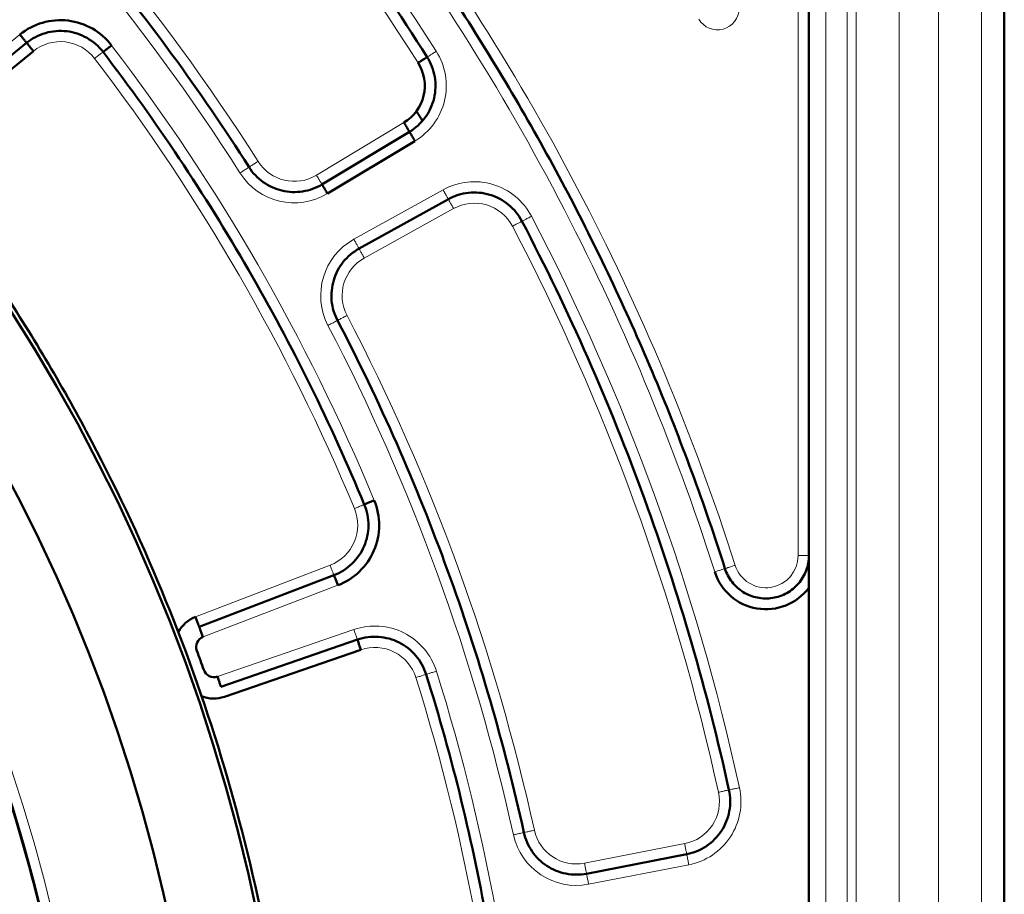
# Model space of a CAD drawing. Header units: millimetres. Extents: x 5 to 579, y 5 to 290.
# Tile 47 of 85: x 256.47 to 265.63, y 165.04 to 173.18. Entities that reach past the tile are written whole.
import ezdxf

# ---------------------------------------------------------------- set-up
doc = ezdxf.new("R2010")
doc.units = ezdxf.units.MM
doc.layers.add('1', color=7, linetype='Continuous', true_color=0xffffff)

msp = doc.modelspace()

# ---------------------------------------------------------------- linework, layer by layer
at = {"layer": '1', "color": 2, "linetype": 'Continuous', "lineweight": 13}
for p, q in [((263.97053, 141.70297), (263.97053, 181.20297)), ((264.17041, 141.70297), (264.17041, 181.20297)), ((264.25495, 141.70297), (264.25495, 181.20297)), ((264.65471, 141.70297), (264.65471, 181.20297)), ((265.02025, 141.70297), (265.02025, 181.20297)), ((265.42001, 141.70297), (265.42001, 181.20297)), ((263.71367, 168.19185), (263.71367, 180.95297)), ((256.4672, 173.04295), (255.42244, 172.19693)), ((259.22867, 171.73319), (260.04322, 172.22263)), ((260.40828, 171.59731), (259.57714, 171.13661)), ((260.50524, 171.42239), (259.6741, 170.96168)), ((258.10092, 167.62025), (259.35598, 168.10202)), ((258.17259, 167.43353), (259.42765, 167.9153)), ((259.57764, 167.5032), (258.30654, 167.06552)), ((261.72461, 165.32795), (262.65744, 165.50927)), ((261.76277, 165.13162), (262.6956, 165.31295))]:
    msp.add_line(p, q, dxfattribs=at)
at = {"layer": '1', "color": 7, "linetype": 'Continuous', "lineweight": 50}
for p, q in [((263.81367, 168.19185), (263.81367, 180.95297)), ((265.63351, 174.47404), (265.63351, 148.4319)), ((255.48538, 172.11921), (256.53013, 172.96524)), ((256.59306, 172.88752), (255.54831, 172.0415)), ((259.28017, 171.64747), (260.09473, 172.13691)), ((260.14623, 172.05119), (259.33167, 171.56176)), ((260.45676, 171.50985), (259.62562, 171.04914)), ((258.13676, 167.52689), (259.39181, 168.00866)), ((263.81367, 155.01409), (263.81367, 167.89185)), ((258.33909, 166.97097), (259.6102, 167.40865)), ((259.64276, 167.3141), (258.37165, 166.87642)), ((261.74369, 165.22979), (262.67652, 165.41111))]:
    msp.add_line(p, q, dxfattribs=at)
for centre, radius, start, end in [((242.31367, 161.45297), 16.70868, 0, 180), ((242.31367, 161.45297), 15.89931, 0, 180), ((242.31367, 161.45297), 14.75, 270, 90), ((256.84479, 172.57666), 0.6, 37.434347, 129), ((259.83721, 172.56549), 0.4, 301, 32.380755), ((242.31367, 161.45297), 20.9, 31.065601, 31.361802), ((259.21263, 168.47545), 0.6, 291, 22.565653), ((263.41367, 168.19185), 0.5, 197.712348, 323.130102), ((258.20843, 167.34017), 0.3, 111, 152.513294), ((258.20843, 167.34017), 0.1, 111, 200.323928), ((242.31367, 161.45297), 16.85, 19.676072, 20.323928), ((258.27398, 167.16007), 0.1, 199.676072, 289), ((258.27398, 167.16007), 0.3, 247.486706, 289)]:
    msp.add_arc(centre, radius, start, end, dxfattribs=at)
at = {"layer": '1', "color": 2, "linetype": 'Continuous', "lineweight": 13}
for centre, radius, start, end in [((242.31367, 161.45297), 21.35, 32.380755, 47.619245), ((242.31367, 161.45297), 21.15, 32.380755, 47.619245), ((242.31367, 161.45297), 14.85, 0, 180), ((242.31367, 161.45297), 19.4, 32.447017, 47.552983), ((242.31367, 161.45297), 19.2, 32.447017, 47.552983), ((242.31367, 161.45297), 21.85, 17.712348, 37.712346), ((242.31367, 161.45297), 21.65, 17.712348, 37.712346), ((262.96367, 173.28587), 0.2, 209.813647, 0), ((256.84479, 172.57666), 0.4, 37.434347, 129), ((242.31367, 161.45297), 18.9, 22.565653, 37.434347), ((242.31367, 161.45297), 18.7, 22.565653, 37.434347), ((259.83721, 172.56549), 0.6, 301, 32.380755), ((259.02265, 172.07606), 0.4, 212.447017, 301), ((259.02265, 172.07606), 0.6, 212.447017, 301), ((260.69916, 171.07254), 0.6, 27.619245, 119), ((260.69916, 171.07254), 0.4, 27.619245, 119), ((242.31367, 161.45297), 21.35, 12.380755, 27.619245), ((242.31367, 161.45297), 21.15, 12.380755, 27.619245), ((259.86802, 170.61183), 0.6, 119, 207.552983), ((259.86802, 170.61183), 0.4, 119, 207.552983), ((242.31367, 161.45297), 19.4, 12.447017, 27.552983), ((242.31367, 161.45297), 19.2, 12.447017, 27.552983), ((259.21263, 168.47545), 0.4, 291, 22.565653), ((263.41367, 168.19185), 0.3, 197.712348, 0), ((259.77298, 166.93589), 0.6, 17.434347, 109), ((259.77298, 166.93589), 0.4, 17.434347, 109), ((242.31367, 161.45297), 18.7, 2.565653, 17.434347), ((242.31367, 161.45297), 18.9, 2.565653, 17.434347), ((262.58111, 165.90192), 0.4, 281, 12.380755), ((262.58111, 165.90192), 0.6, 281, 12.380755), ((261.64828, 165.7206), 0.6, 192.447017, 281), ((261.64828, 165.7206), 0.4, 192.447017, 281)]:
    msp.add_arc(centre, radius, start, end, dxfattribs=at)
at = {"layer": '1', "color": 7, "linetype": 'Continuous', "lineweight": 50}
for points in [[(259.06367, 161.45297), (259.06367, 162.0009), (259.00981, 163.0975), (258.76823, 164.72596), (258.36819, 166.32307), (257.81353, 167.87322), (257.1096, 169.36156), (256.26318, 170.77374), (255.28241, 172.09614), (254.17675, 173.31605), (252.95684, 174.42171), (251.63443, 175.40248), (250.22226, 176.2489), (248.73392, 176.95283), (247.18375, 177.50749), (245.58669, 177.90754), (243.9581, 178.14912), (242.31367, 178.2299), (240.66924, 178.14912), (239.04065, 177.90754), (237.44358, 177.50749), (235.89342, 176.95283), (234.40508, 176.2489), (232.99291, 175.40248), (231.6705, 174.42171), (230.45059, 173.31605), (229.34493, 172.09614), (228.36416, 170.77374), (227.51774, 169.36156), (226.81381, 167.87322), (226.25915, 166.32307), (225.8591, 164.72596), (225.61753, 163.0975), (225.56367, 162.0009), (225.56367, 161.45297)], [(260.25946, 172.83327), (260.00728, 173.23093), (259.47631, 174.00974), (258.60411, 175.12228), (257.65994, 176.17441), (256.98516, 176.83256), (256.63732, 177.14996)], [(255.3394, 175.69448), (255.65224, 175.40834), (256.25924, 174.81527), (257.10903, 173.86776), (257.89459, 172.86634), (258.37324, 172.16557), (258.60071, 171.8078)], [(259.51991, 174.75739), (259.9068, 174.25704), (260.63729, 173.22201), (261.59325, 171.58028), (262.40252, 169.8615), (262.84021, 168.67266), (263.03263, 168.07016)], [(257.24182, 172.88059), (257.20161, 172.93311), (257.09889, 173.02297), (256.90543, 173.08647), (256.70247, 173.07012), (256.58154, 173.00686), (256.53013, 172.96524)], [(256.53013, 172.96524), (256.53013, 172.96523), (256.53341, 172.96119), (256.54741, 172.9439), (256.56833, 172.91807), (256.58488, 172.89763), (256.59306, 172.88752)], [(259.67435, 168.66732), (259.51836, 169.04269), (259.18193, 169.78353), (258.60637, 170.85957), (257.96227, 171.89604), (257.4889, 172.55782), (257.24182, 172.88059)], [(260.25946, 172.83327), (260.29481, 172.77752), (260.34366, 172.65039), (260.33677, 172.44731), (260.25194, 172.26268), (260.15131, 172.17091), (260.09473, 172.13691)], [(260.09472, 172.13691), (260.09473, 172.13691), (260.09741, 172.13245), (260.10887, 172.11337), (260.12599, 172.08488), (260.13953, 172.06234), (260.14623, 172.05119)], [(258.60071, 171.8078), (258.63504, 171.75379), (258.72569, 171.65814), (258.90495, 171.57723), (259.10147, 171.56948), (259.22531, 171.61451), (259.28017, 171.64748)], [(261.14219, 171.30434), (261.11158, 171.36283), (261.02591, 171.4687), (260.8466, 171.56426), (260.64428, 171.58312), (260.5145, 171.54186), (260.45676, 171.50985)], [(263.06949, 166.00913), (262.96852, 166.46906), (262.73594, 167.38251), (262.29685, 168.72626), (261.76947, 170.03787), (261.36049, 170.88711), (261.14219, 171.30434)], [(259.62562, 171.04914), (259.56964, 171.01812), (259.46872, 170.93338), (259.37717, 170.75931), (259.35762, 170.56362), (259.39513, 170.43729), (259.42473, 170.38055)], [(259.42473, 170.38055), (259.62084, 170.00467), (259.98839, 169.23976), (260.46287, 168.05874), (260.85854, 166.84904), (261.06866, 166.02683), (261.16004, 165.61283)], [(259.67434, 168.66732), (259.67435, 168.66732), (259.67915, 168.66932), (259.69971, 168.67786), (259.7304, 168.69061), (259.75468, 168.7007), (259.76669, 168.70569)], [(259.39181, 168.00866), (259.45357, 168.03236), (259.56881, 168.10546), (259.68445, 168.27306), (259.72619, 168.47235), (259.69973, 168.60624), (259.67435, 168.66732)], [(260.25001, 167.08569), (260.2302, 167.1488), (260.1644, 167.26837), (260.00433, 167.39421), (259.80802, 167.44826), (259.67274, 167.43018), (259.6102, 167.40865)], [(259.6102, 167.40865), (259.6102, 167.40864), (259.61189, 167.40373), (259.61914, 167.38268), (259.62996, 167.35126), (259.63852, 167.32639), (259.64276, 167.31409)], [(261.09482, 162.29454), (261.07663, 162.70062), (261.01387, 163.51185), (260.84104, 164.71985), (260.59028, 165.9141), (260.3718, 166.69788), (260.25001, 167.08569)], [(262.67652, 165.41111), (262.74132, 165.42371), (262.86727, 165.47552), (263.01013, 165.62001), (263.08606, 165.80848), (263.08364, 165.94465), (263.06949, 166.00913)], [(261.16004, 165.61283), (261.17383, 165.55034), (261.2263, 165.42945), (261.36707, 165.29211), (261.54909, 165.21761), (261.68087, 165.21758), (261.74369, 165.22979)]]:
    msp.add_open_spline(points, degree=3, dxfattribs=at)
for points, knots in [([(227.56367, 161.45297), (227.56367, 162.41874), (227.70669, 163.86796), (228.17611, 165.74147), (228.66454, 167.10665), (229.28442, 168.41725), (230.02978, 169.66081), (230.89343, 170.82532), (231.86708, 171.89957), (232.94132, 172.87321), (234.10583, 173.73687), (235.34939, 174.48223), (236.66001, 175.1021), (238.02509, 175.59054), (239.43146, 175.94281), (240.86559, 176.15555), (242.31367, 176.22669), (243.76175, 176.15555), (245.19588, 175.94281), (246.60225, 175.59054), (247.96732, 175.1021), (249.27795, 174.48223), (250.5215, 173.73687), (251.68601, 172.87321), (252.76026, 171.89957), (253.7339, 170.82532), (254.59756, 169.66081), (255.34292, 168.41725), (255.9628, 167.10663), (256.45123, 165.74156), (256.80351, 164.33516), (257.01624, 162.90114), (257.06367, 161.93547), (257.06367, 161.45297)], [0, 0, 0, 0, 0.0624294, 0.0936818, 0.1249341, 0.1561865, 0.1874388, 0.2186912, 0.2499435, 0.2811959, 0.3124482, 0.3437006, 0.3749529, 0.4062053, 0.4374576, 0.46871, 0.4999624, 0.5312147, 0.5624671, 0.5937194, 0.6249718, 0.6562241, 0.6874765, 0.7187288, 0.7499812, 0.7812335, 0.8124859, 0.8437382, 0.8749906, 0.9062429, 0.9374953, 0.9687476, 1, 1, 1, 1]), ([(256.53013, 172.96524), (256.53009, 172.96529), (256.52969, 172.96578), (256.52812, 172.96772), (256.52692, 172.96921), (256.52376, 172.9731), (256.52181, 172.97551), (256.51724, 172.98116), (256.51461, 172.9844), (256.50879, 172.9916), (256.50559, 172.99555), (256.49874, 173.00401), (256.49509, 173.00851), (256.48748, 173.01791), (256.48352, 173.0228), (256.47544, 173.03278), (256.47132, 173.03787), (256.4672, 173.04295)], [0, 0, 0, 0, 0.120148, 0.120148, 0.2458411, 0.2458411, 0.3715343, 0.3715343, 0.4972274, 0.4972274, 0.6229206, 0.6229206, 0.7486137, 0.7486137, 0.8743069, 0.8743069, 1, 1, 1, 1]), ([(257.32122, 172.94138), (257.31089, 172.93347), (257.29001, 172.91749), (257.26362, 172.89728), (257.24597, 172.88377), (257.24182, 172.88059), (257.24182, 172.88059)], [0, 0, 0, 0, 0.2501878, 0.5003756, 0.7505634, 1, 1, 1, 1]), ([(260.17501, 172.77971), (260.18599, 172.78668), (260.2082, 172.80076), (260.23627, 172.81856), (260.25505, 172.83047), (260.25946, 172.83326), (260.25946, 172.83326)], [0, 0, 0, 0, 0.2501878, 0.5003756, 0.7505634, 1, 1, 1, 1]), ([(260.09473, 172.13691), (260.09469, 172.13696), (260.09437, 172.13751), (260.09308, 172.13965), (260.0921, 172.14129), (260.08952, 172.14558), (260.08792, 172.14824), (260.08417, 172.15447), (260.08202, 172.15805), (260.07726, 172.16598), (260.07464, 172.17034), (260.06903, 172.17967), (260.06605, 172.18464), (260.05982, 172.19501), (260.05658, 172.2004), (260.04996, 172.21141), (260.04659, 172.21702), (260.04322, 172.22263)], [0, 0, 0, 0, 0.120148, 0.120148, 0.2458411, 0.2458411, 0.3715343, 0.3715343, 0.4972274, 0.4972274, 0.6229206, 0.6229206, 0.7486137, 0.7486137, 0.8743069, 0.8743069, 1, 1, 1, 1]), ([(259.33167, 171.56176), (259.32497, 171.57291), (259.31143, 171.59545), (259.29431, 171.62394), (259.28286, 171.643), (259.28017, 171.64747), (259.28017, 171.64747)], [0, 0, 0, 0, 0.2501878, 0.5003756, 0.7505634, 1, 1, 1, 1]), ([(263.03263, 168.07016), (263.0398, 168.0477), (263.05818, 168.00396), (263.10951, 167.92462), (263.19897, 167.84435), (263.33272, 167.79152), (263.47655, 167.78827), (263.61257, 167.83513), (263.72391, 167.92614), (263.78471, 168.02983), (263.80947, 168.12102), (263.81367, 168.16828), (263.81367, 168.19185)], [0, 0, 0, 0, 0.062684, 0.1253681, 0.2502454, 0.3751227, 0.5, 0.6248773, 0.7497546, 0.8746319, 0.937316, 1, 1, 1, 1]), ([(263.81365, 167.89187), (263.81365, 167.89192), (263.81366, 167.89213), (263.81366, 167.89259), (263.81367, 167.89337), (263.81367, 167.8944), (263.81367, 167.89558), (263.81367, 167.89807), (263.81367, 167.90347), (263.81367, 167.91508), (263.81367, 167.9315), (263.81367, 167.95122), (263.81366, 167.97258), (263.81366, 167.99596), (263.81366, 168.02134), (263.81367, 168.04603), (263.81368, 168.07041), (263.81368, 168.09483), (263.81367, 168.11535), (263.81368, 168.13303), (263.81369, 168.14877), (263.81368, 168.16887), (263.81367, 168.1837), (263.81367, 168.19185)], [0, 0, 0, 0, 0.0005015, 0.0019626, 0.0043827, 0.0077602, 0.0116473, 0.0155606, 0.0311632, 0.0623795, 0.1248697, 0.1862049, 0.2499764, 0.3298783, 0.4132342, 0.4999618, 0.5767179, 0.660055, 0.7499688, 0.7891324, 0.8439543, 0.9142823, 1, 1, 1, 1]), ([(259.42765, 167.9153), (259.4253, 167.92141), (259.42296, 167.92752), (259.41836, 167.93951), (259.4161, 167.94538), (259.41177, 167.95667), (259.40969, 167.96209), (259.40579, 167.97225), (259.40397, 167.97699), (259.40065, 167.98564), (259.39916, 167.98953), (259.39655, 167.99632), (259.39544, 167.99921), (259.39364, 168.00389), (259.39296, 168.00567), (259.39205, 168.00804), (259.39181, 168.00866), (259.39181, 168.00865)], [0, 0, 0, 0, 0.1251836, 0.1251836, 0.2503673, 0.2503673, 0.3755509, 0.3755509, 0.5007346, 0.5007346, 0.6259182, 0.6259182, 0.7511019, 0.7511019, 0.8762855, 0.8762855, 1, 1, 1, 1]), ([(258.10092, 167.62025), (258.10326, 167.61414), (258.10561, 167.60803), (258.11021, 167.59604), (258.11247, 167.59016), (258.1168, 167.57887), (258.11888, 167.57346), (258.12278, 167.5633), (258.1246, 167.55855), (258.12792, 167.54991), (258.12941, 167.54602), (258.13202, 167.53923), (258.13313, 167.53633), (258.13493, 167.53166), (258.13561, 167.52987), (258.13652, 167.5275), (258.13675, 167.52689), (258.13675, 167.52689)], [0, 0, 0, 0, 0.1251836, 0.1251836, 0.2503673, 0.2503673, 0.3755509, 0.3755509, 0.5007346, 0.5007346, 0.6259182, 0.6259182, 0.7511019, 0.7511019, 0.8762855, 0.8762855, 1, 1, 1, 1]), ([(258.13676, 167.52689), (258.13678, 167.52683), (258.13701, 167.52623), (258.1379, 167.5239), (258.13859, 167.52212), (258.14038, 167.51744), (258.14149, 167.51455), (258.1441, 167.50776), (258.14559, 167.50386), (258.14891, 167.49522), (258.15073, 167.49048), (258.15463, 167.48032), (258.15671, 167.4749), (258.16105, 167.46361), (258.1633, 167.45774), (258.1679, 167.44575), (258.17025, 167.43964), (258.17259, 167.43353)], [0, 0, 0, 0, 0.120148, 0.120148, 0.2458411, 0.2458411, 0.3715343, 0.3715343, 0.4972274, 0.4972274, 0.6229206, 0.6229206, 0.7486137, 0.7486137, 0.8743069, 0.8743069, 1, 1, 1, 1]), ([(258.30654, 167.06552), (258.30867, 167.05933), (258.3108, 167.05314), (258.31498, 167.04101), (258.31703, 167.03506), (258.32096, 167.02362), (258.32285, 167.01814), (258.3264, 167.00785), (258.32805, 167.00304), (258.33106, 166.99429), (258.33242, 166.99034), (258.33479, 166.98347), (258.3358, 166.98054), (258.33743, 166.9758), (258.33805, 166.97399), (258.33888, 166.97159), (258.33909, 166.97097), (258.33909, 166.97097)], [0, 0, 0, 0, 0.1251836, 0.1251836, 0.2503673, 0.2503673, 0.3755509, 0.3755509, 0.5007346, 0.5007346, 0.6259182, 0.6259182, 0.7511019, 0.7511019, 0.8762855, 0.8762855, 1, 1, 1, 1])]:
    msp.add_open_spline(points, degree=3, knots=knots, dxfattribs=at)
at = {"layer": '1', "color": 2, "linetype": 'Continuous', "lineweight": 13}
for points in [[(257.24182, 172.88059), (257.24181, 172.88059), (257.23768, 172.87743), (257.22001, 172.8639), (257.19362, 172.8437), (257.17274, 172.82771), (257.16241, 172.81981)], [(260.25946, 172.83326), (260.25947, 172.83327), (260.26386, 172.83605), (260.28265, 172.84797), (260.31072, 172.86577), (260.33293, 172.87985), (260.34391, 172.88682)], [(258.6007, 171.8078), (258.60071, 171.8078), (258.6051, 171.81059), (258.62388, 171.82253), (258.65193, 171.84036), (258.67412, 171.85447), (258.6851, 171.86145)], [(258.60071, 171.8078), (258.6007, 171.8078), (258.59631, 171.80501), (258.57753, 171.79307), (258.54948, 171.77523), (258.52729, 171.76113), (258.51632, 171.75415)], [(259.28017, 171.64747), (259.28017, 171.64748), (259.27749, 171.65194), (259.26603, 171.67101), (259.24891, 171.6995), (259.23536, 171.72204), (259.22867, 171.73319)], [(260.45676, 171.50986), (260.45676, 171.50985), (260.45928, 171.5053), (260.47007, 171.48584), (260.48619, 171.45677), (260.49893, 171.43377), (260.50524, 171.42239)], [(261.14219, 171.30434), (261.14218, 171.30434), (261.13758, 171.30193), (261.11786, 171.29161), (261.08841, 171.2762), (261.06511, 171.26401), (261.05358, 171.25798)], [(261.14218, 171.30434), (261.14219, 171.30434), (261.1468, 171.30675), (261.16652, 171.31707), (261.19597, 171.33248), (261.21927, 171.34467), (261.23079, 171.3507)], [(259.62562, 171.04914), (259.62561, 171.04915), (259.62309, 171.05369), (259.6123, 171.07316), (259.59619, 171.10223), (259.58344, 171.12523), (259.57714, 171.1366)], [(259.42473, 170.38055), (259.42473, 170.38055), (259.42012, 170.37814), (259.40039, 170.36785), (259.37092, 170.35247), (259.3476, 170.34031), (259.33607, 170.33429)], [(259.42473, 170.38055), (259.42473, 170.38055), (259.42934, 170.38296), (259.44907, 170.39325), (259.47854, 170.40863), (259.50186, 170.42079), (259.51339, 170.42681)], [(259.67435, 168.66732), (259.67434, 168.66732), (259.66954, 168.66532), (259.64899, 168.65678), (259.6183, 168.64403), (259.59402, 168.63394), (259.582, 168.62895)], [(263.03263, 168.07016), (263.03264, 168.07016), (263.03759, 168.07174), (263.05879, 168.07851), (263.09045, 168.08862), (263.1155, 168.09662), (263.12789, 168.10058)], [(260.25002, 167.0857), (260.25001, 167.08569), (260.24505, 167.08413), (260.22382, 167.07747), (260.19211, 167.06751), (260.16702, 167.05963), (260.15461, 167.05573)], [(260.25001, 167.08569), (260.25002, 167.0857), (260.25498, 167.08725), (260.27621, 167.09392), (260.30792, 167.10388), (260.33301, 167.11176), (260.34542, 167.11565)], [(263.06949, 166.00913), (263.06948, 166.00913), (263.0644, 166.00801), (263.04267, 166.00324), (263.0102, 165.99611), (262.98452, 165.99048), (262.97181, 165.98769)], [(263.06948, 166.00913), (263.06949, 166.00913), (263.07457, 166.01024), (263.09631, 166.01502), (263.12877, 166.02214), (263.15446, 166.02778), (263.16716, 166.03057)], [(261.16004, 165.61283), (261.16003, 165.61283), (261.15496, 165.61171), (261.13322, 165.60691), (261.10077, 165.59975), (261.07509, 165.59408), (261.06239, 165.59128)], [(261.16003, 165.61283), (261.16004, 165.61283), (261.16512, 165.61395), (261.18685, 165.61875), (261.21931, 165.62591), (261.24499, 165.63158), (261.25769, 165.63439)], [(261.74369, 165.22978), (261.74369, 165.22979), (261.7427, 165.2349), (261.73845, 165.25674), (261.73211, 165.28937), (261.72709, 165.31518), (261.72461, 165.32795)]]:
    msp.add_open_spline(points, degree=3, dxfattribs=at)
for points, knots in [([(260.45676, 171.50985), (260.45673, 171.50991), (260.45642, 171.51047), (260.45521, 171.51265), (260.45428, 171.51432), (260.45185, 171.5187), (260.45035, 171.52141), (260.44683, 171.52777), (260.4448, 171.53142), (260.44031, 171.53952), (260.43785, 171.54396), (260.43257, 171.55348), (260.42976, 171.55856), (260.4239, 171.56913), (260.42085, 171.57464), (260.41462, 171.58587), (260.41145, 171.59159), (260.40828, 171.59731)], [0, 0, 0, 0, 0.120148, 0.120148, 0.2458411, 0.2458411, 0.3715343, 0.3715343, 0.4972274, 0.4972274, 0.6229206, 0.6229206, 0.7486137, 0.7486137, 0.8743069, 0.8743069, 1, 1, 1, 1]), ([(259.62562, 171.04914), (259.62565, 171.04909), (259.62596, 171.04853), (259.62717, 171.04635), (259.62809, 171.04468), (259.63052, 171.04029), (259.63202, 171.03758), (259.63555, 171.03122), (259.63757, 171.02757), (259.64206, 171.01948), (259.64452, 171.01503), (259.6498, 171.00551), (259.65261, 171.00044), (259.65848, 170.98986), (259.66153, 170.98436), (259.66775, 170.97313), (259.67092, 170.96741), (259.6741, 170.96168)], [0, 0, 0, 0, 0.120148, 0.120148, 0.2458411, 0.2458411, 0.3715343, 0.3715343, 0.4972274, 0.4972274, 0.6229206, 0.6229206, 0.7486137, 0.7486137, 0.8743069, 0.8743069, 1, 1, 1, 1]), ([(263.71367, 168.19185), (263.72021, 168.19185), (263.72676, 168.19185), (263.7396, 168.19185), (263.74589, 168.19185), (263.75798, 168.19185), (263.76378, 168.19185), (263.77467, 168.19185), (263.77975, 168.19185), (263.78901, 168.19185), (263.79318, 168.19185), (263.80045, 168.19185), (263.80355, 168.19185), (263.80856, 168.19185), (263.81047, 168.19185), (263.81301, 168.19185), (263.81367, 168.19185), (263.81366, 168.19185)], [0, 0, 0, 0, 0.1251836, 0.1251836, 0.2503673, 0.2503673, 0.3755509, 0.3755509, 0.5007346, 0.5007346, 0.6259182, 0.6259182, 0.7511019, 0.7511019, 0.8762855, 0.8762855, 1, 1, 1, 1]), ([(259.35598, 168.10202), (259.36064, 168.08987), (259.37006, 168.06532), (259.38197, 168.03429), (259.38994, 168.01354), (259.39181, 168.00866), (259.39181, 168.00866)], [0, 0, 0, 0, 0.2501878, 0.5003756, 0.7505634, 1, 1, 1, 1]), ([(262.93737, 168.03973), (262.94976, 168.04369), (262.97481, 168.05169), (263.00647, 168.0618), (263.02765, 168.06857), (263.03263, 168.07016), (263.03263, 168.07016)], [0, 0, 0, 0, 0.2501878, 0.5003756, 0.7505634, 1, 1, 1, 1]), ([(259.57764, 167.5032), (259.58188, 167.4909), (259.59044, 167.46604), (259.60126, 167.43461), (259.6085, 167.41359), (259.6102, 167.40865), (259.6102, 167.40865)], [0, 0, 0, 0, 0.2501878, 0.5003756, 0.7505634, 1, 1, 1, 1]), ([(262.65744, 165.50927), (262.65992, 165.49651), (262.66494, 165.47069), (262.67128, 165.43806), (262.67552, 165.41624), (262.67652, 165.41111), (262.67652, 165.41112)], [0, 0, 0, 0, 0.2501878, 0.5003756, 0.7505634, 1, 1, 1, 1]), ([(262.6956, 165.31295), (262.69435, 165.31937), (262.6931, 165.3258), (262.69065, 165.3384), (262.68945, 165.34458), (262.68714, 165.35645), (262.68604, 165.36214), (262.68396, 165.37283), (262.68299, 165.37782), (262.68122, 165.3869), (262.68043, 165.391), (262.67904, 165.39814), (262.67845, 165.40118), (262.67749, 165.4061), (262.67713, 165.40797), (262.67664, 165.41046), (262.67652, 165.41111), (262.67652, 165.41111)], [0, 0, 0, 0, 0.1251836, 0.1251836, 0.2503673, 0.2503673, 0.3755509, 0.3755509, 0.5007346, 0.5007346, 0.6259182, 0.6259182, 0.7511019, 0.7511019, 0.8762855, 0.8762855, 1, 1, 1, 1]), ([(261.74369, 165.22979), (261.7437, 165.22973), (261.74382, 165.2291), (261.7443, 165.22665), (261.74466, 165.22477), (261.74562, 165.21986), (261.74621, 165.21681), (261.7476, 165.20967), (261.74839, 165.20558), (261.75016, 165.19649), (261.75113, 165.1915), (261.75321, 165.18082), (261.75431, 165.17513), (261.75662, 165.16325), (261.75782, 165.15708), (261.76027, 165.14447), (261.76152, 165.13805), (261.76277, 165.13162)], [0, 0, 0, 0, 0.120148, 0.120148, 0.2458411, 0.2458411, 0.3715343, 0.3715343, 0.4972274, 0.4972274, 0.6229206, 0.6229206, 0.7486137, 0.7486137, 0.8743069, 0.8743069, 1, 1, 1, 1])]:
    msp.add_open_spline(points, degree=3, knots=knots, dxfattribs=at)

doc.saveas('drawing.dxf')
